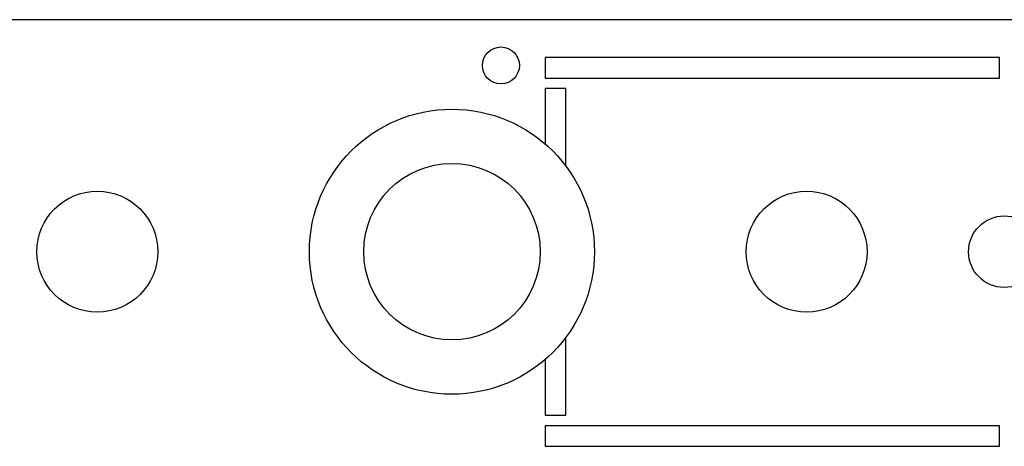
# Model space of a CAD drawing. Extents: x 11 to 126, y 3 to 84.
# Tile 8 of 16: x 61.49 to 64.5, y 44.86 to 46.16. Entities that reach past the tile are written whole.
import ezdxf

# ---------------------------------------------------------------- set-up
doc = ezdxf.new("R2010")
doc.units = 0
doc.layers.add('BODY', color=3, linetype='CONTINUOUS')

msp = doc.modelspace()

# ---------------------------------------------------------------- linework, layer by layer
at = {"layer": 'BODY', "linetype": 'CONTINUOUS'}
for p, q in [((67.5681, 46.1623), (61.4381, 46.1623)), ((64.4881, 46.0468), (63.0981, 46.0468)), ((63.0981, 46.0468), (63.0981, 45.9838)), ((64.4881, 45.9838), (64.4881, 46.0468)), ((63.0981, 45.9838), (64.4881, 45.9838)), ((63.1611, 45.9518), (63.0981, 45.9518)), ((63.0981, 45.9518), (63.0981, 45.7824)), ((63.1611, 45.7151), (63.1611, 45.9518)), ((63.1611, 44.9518), (63.1611, 45.1894)), ((63.0981, 45.1222), (63.0981, 44.9518)), ((63.0981, 44.9518), (63.1611, 44.9518)), ((64.4881, 44.9198), (63.0981, 44.9198)), ((63.0981, 44.9198), (63.0981, 44.8568)), ((64.4881, 44.8568), (64.4881, 44.9198)), ((63.0981, 44.8568), (64.4881, 44.8568))]:
    msp.add_line(p, q, dxfattribs=at)
for centre, radius in [((62.9631, 46.0223), 0.0565), ((62.8131, 45.4523), 0.4361), ((62.8131, 45.4523), 0.27), ((61.7281, 45.4523), 0.185), ((63.8981, 45.4523), 0.185), ((64.5031, 45.4523), 0.1095)]:
    msp.add_circle(centre, radius, dxfattribs=at)

doc.saveas('drawing.dxf')
